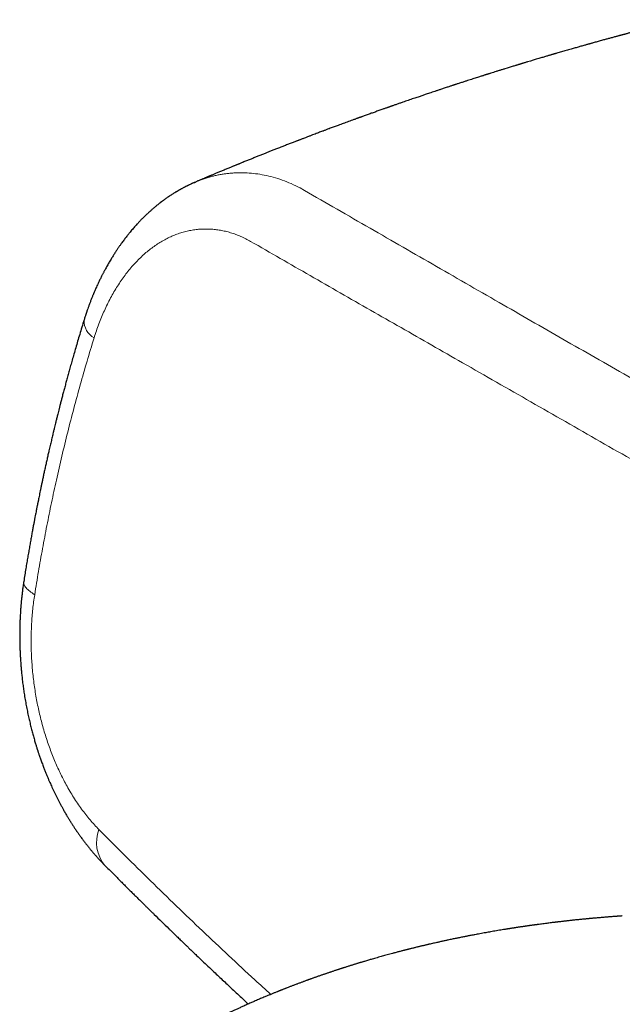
# Model space of a CAD drawing. Header units: millimetres. Extents: x 8 to 864, y 12 to 475.
# Tile 41 of 54: x 685 to 715, y 207 to 256. Entities that reach past the tile are written whole.
import ezdxf

# ---------------------------------------------------------------- set-up
doc = ezdxf.new("R2010")
doc.units = ezdxf.units.MM

msp = doc.modelspace()

# ---------------------------------------------------------------- linework, layer by layer
at = {"color": 8, "linetype": 'Continuous', "lineweight": 0, "flags": 128}
msp.add_lwpolyline([(686.092, 227.717), (686.024, 227.758), (685.96, 227.8), (685.9, 227.842), (685.845, 227.884), (685.794, 227.926), (685.748, 227.969), (685.706, 228.011), (685.669, 228.052), (685.637, 228.094), (685.61, 228.135), (685.588, 228.176), (685.57, 228.217), (685.558, 228.257), (685.551, 228.296), (685.548, 228.335), (685.551, 228.373), (685.552, 228.379)], dxfattribs=at)
at = {"color": 8, "linetype": 'Continuous', "lineweight": 0}
for centre, radius, start, end in [((689.507, 241.31), 0.964, 177.1514, 241.0923), ((690.919, 215.405), 1.757, 158.4374, 219.9923)]:
    msp.add_arc(centre, radius, start, end, dxfattribs=at)
at = {"color": 7, "linetype": 'Continuous', "lineweight": 30}
for points, knots in [([(718.194, 256.27), (718.193, 256.269), (718.161, 256.261), (718.101, 256.246), (718.017, 256.225), (717.94, 256.206), (717.87, 256.189), (717.807, 256.173), (717.749, 256.158), (717.695, 256.145), (717.639, 256.13), (717.579, 256.115), (717.513, 256.099), (717.441, 256.08), (717.367, 256.062), (717.293, 256.043), (717.221, 256.024), (717.151, 256.007), (717.085, 255.99), (717.022, 255.974), (716.957, 255.957), (716.885, 255.938), (716.803, 255.917), (716.664, 255.881), (716.467, 255.83), (716.214, 255.764), (715.959, 255.697), (715.765, 255.645), (715.635, 255.611), (715.569, 255.593), (715.502, 255.575), (715.438, 255.558), (715.379, 255.542), (715.327, 255.528), (715.283, 255.517), (715.248, 255.507), (715.219, 255.5), (715.19, 255.492), (715.154, 255.482), (715.109, 255.47), (715.057, 255.456), (714.996, 255.439), (714.927, 255.421), (714.849, 255.399), (714.765, 255.377), (714.678, 255.353), (714.592, 255.33), (714.508, 255.307), (714.426, 255.284), (714.335, 255.259), (714.236, 255.232), (714.13, 255.202), (714.026, 255.174), (713.928, 255.146), (713.841, 255.122), (713.767, 255.102), (713.706, 255.085), (713.651, 255.069), (713.6, 255.055), (713.545, 255.04), (713.481, 255.022), (713.403, 255), (713.316, 254.975), (713.221, 254.948), (713.091, 254.912), (712.926, 254.865), (712.714, 254.804), (712.488, 254.739), (712.251, 254.671), (712.076, 254.62), (711.965, 254.588), (711.918, 254.574), (711.879, 254.562), (711.846, 254.553), (711.821, 254.546), (711.793, 254.538), (711.757, 254.527), (711.706, 254.512), (711.646, 254.494), (711.577, 254.474), (711.5, 254.451), (711.414, 254.426), (711.322, 254.399), (711.228, 254.371), (710.978, 254.297), (710.735, 254.224), (710.5, 254.153), (710.431, 254.132), (710.369, 254.113), (710.314, 254.097), (710.265, 254.082), (710.223, 254.069), (710.185, 254.058), (710.146, 254.046), (710.102, 254.032), (710.051, 254.017), (709.993, 253.999), (709.927, 253.979), (709.744, 253.923), (709.534, 253.858), (709.299, 253.786), (709.153, 253.74), (709.012, 253.696), (708.878, 253.654), (708.772, 253.621), (708.69, 253.595), (708.634, 253.578), (708.584, 253.562), (708.54, 253.548), (708.503, 253.536), (708.47, 253.526), (708.432, 253.514), (708.384, 253.498), (708.323, 253.479), (708.254, 253.457), (708.172, 253.431), (708.074, 253.4), (707.963, 253.365), (707.844, 253.326), (707.718, 253.286), (707.585, 253.243), (707.467, 253.205), (707.365, 253.172), (707.282, 253.145), (707.197, 253.118), (707.117, 253.091), (707.045, 253.068), (706.988, 253.049), (706.946, 253.036), (706.917, 253.026), (706.894, 253.018), (706.872, 253.011), (706.846, 253.003), (706.809, 252.991), (706.758, 252.974), (706.69, 252.952), (706.61, 252.925), (706.522, 252.896), (706.43, 252.866), (706.338, 252.835), (706.229, 252.799), (706.104, 252.757), (705.963, 252.711), (705.831, 252.666), (705.707, 252.625), (705.595, 252.587), (705.496, 252.554), (705.406, 252.523), (705.318, 252.493), (705.226, 252.462), (705.127, 252.428), (705.019, 252.392), (704.902, 252.352), (704.776, 252.309), (704.646, 252.264), (704.512, 252.218), (704.396, 252.178), (704.298, 252.144), (704.22, 252.117), (704.141, 252.089), (704.062, 252.062), (703.985, 252.035), (703.915, 252.01), (703.858, 251.99), (703.813, 251.975), (703.779, 251.963), (703.75, 251.953), (703.726, 251.944), (703.705, 251.937), (703.682, 251.929), (703.654, 251.919), (703.617, 251.906), (703.571, 251.89), (703.516, 251.871), (703.454, 251.849), (703.343, 251.809), (703.189, 251.755), (702.996, 251.686), (702.835, 251.629), (702.704, 251.582), (702.602, 251.545), (702.506, 251.511), (702.421, 251.48), (702.354, 251.456), (702.304, 251.438), (702.268, 251.425), (702.238, 251.414), (702.212, 251.405), (702.188, 251.396), (702.159, 251.386), (702.121, 251.372), (702.072, 251.354), (702.014, 251.333), (701.949, 251.309), (701.812, 251.259), (701.614, 251.187), (701.356, 251.092), (701.157, 251.019), (701.009, 250.964), (700.913, 250.928), (700.818, 250.893), (700.727, 250.859), (700.643, 250.827), (700.568, 250.8), (700.503, 250.775), (700.442, 250.752), (700.372, 250.726), (700.288, 250.695), (700.187, 250.656), (700.075, 250.614), (699.952, 250.568), (699.821, 250.518), (699.68, 250.464), (699.554, 250.416), (699.449, 250.376), (699.373, 250.347), (699.309, 250.322), (699.257, 250.302), (699.213, 250.285), (699.171, 250.269), (699.123, 250.251), (699.068, 250.229), (699, 250.203), (698.92, 250.172), (698.83, 250.137), (698.738, 250.101), (698.644, 250.065), (698.551, 250.029), (698.456, 249.992), (698.359, 249.954), (698.258, 249.914), (698.156, 249.874), (698.059, 249.836), (697.968, 249.801), (697.882, 249.766), (697.8, 249.734), (697.72, 249.702), (697.645, 249.672), (697.57, 249.643), (697.492, 249.612), (697.407, 249.578), (697.314, 249.541), (697.196, 249.494), (697.051, 249.435), (696.879, 249.366), (696.731, 249.307), (696.61, 249.258), (696.521, 249.222), (696.436, 249.187), (696.36, 249.156), (696.298, 249.131), (696.25, 249.111), (696.213, 249.096), (696.183, 249.084), (696.153, 249.072), (696.119, 249.058), (696.074, 249.04), (696.019, 249.017), (695.955, 248.991), (695.885, 248.962), (695.811, 248.932), (695.698, 248.886), (695.549, 248.824), (695.367, 248.749), (695.222, 248.688), (695.112, 248.643), (695.038, 248.612), (694.97, 248.583), (694.909, 248.558), (694.86, 248.537), (694.821, 248.521), (694.791, 248.509), (694.765, 248.498), (694.743, 248.488), (694.723, 248.48), (694.702, 248.471), (694.674, 248.459), (694.636, 248.443), (694.588, 248.423), (694.531, 248.399), (694.469, 248.373), (694.38, 248.336), (694.269, 248.289), (694.158, 248.242), (694.093, 248.214), (694.071, 248.205)], [0, 0, 0, 0, 0.000176, 0.003891, 0.007316, 0.010451, 0.013295, 0.015847, 0.018108, 0.020296, 0.022498, 0.024929, 0.027589, 0.030477, 0.033588, 0.036605, 0.039352, 0.042401, 0.045031, 0.047363, 0.049914, 0.052885, 0.056161, 0.059741, 0.069779, 0.080027, 0.090452, 0.100837, 0.103544, 0.106246, 0.108942, 0.111626, 0.11406, 0.116129, 0.117966, 0.11937, 0.120368, 0.121499, 0.122977, 0.124766, 0.126891, 0.12935, 0.132144, 0.135341, 0.138865, 0.142417, 0.1459, 0.149313, 0.152656, 0.15593, 0.160396, 0.164726, 0.16892, 0.172976, 0.176782, 0.179503, 0.181988, 0.184237, 0.186249, 0.18817, 0.190952, 0.194126, 0.197694, 0.201615, 0.205626, 0.213625, 0.221785, 0.231631, 0.241305, 0.250769, 0.252996, 0.254921, 0.256543, 0.257862, 0.258878, 0.259664, 0.261229, 0.263307, 0.265898, 0.268645, 0.271801, 0.275366, 0.279199, 0.283039, 0.286878, 0.309902, 0.312915, 0.315769, 0.318331, 0.320602, 0.322581, 0.324269, 0.325778, 0.327286, 0.329088, 0.331184, 0.333574, 0.336257, 0.339224, 0.356079, 0.362137, 0.368211, 0.374061, 0.379568, 0.384732, 0.387228, 0.389599, 0.391688, 0.393477, 0.394967, 0.396209, 0.39756, 0.399711, 0.402202, 0.405034, 0.408205, 0.412424, 0.417058, 0.421978, 0.42718, 0.432666, 0.438434, 0.441787, 0.44523, 0.448761, 0.45225, 0.455237, 0.457684, 0.459226, 0.460434, 0.461309, 0.462142, 0.463184, 0.464435, 0.466753, 0.46956, 0.472857, 0.476633, 0.480512, 0.484295, 0.487981, 0.494076, 0.499887, 0.505414, 0.510581, 0.515231, 0.519362, 0.522887, 0.526499, 0.530256, 0.534341, 0.538824, 0.543703, 0.548972, 0.554435, 0.560001, 0.56567, 0.568897, 0.572156, 0.575447, 0.578771, 0.582058, 0.585003, 0.587567, 0.589164, 0.590567, 0.591778, 0.592795, 0.59362, 0.594456, 0.59558, 0.597151, 0.599072, 0.601343, 0.603965, 0.606848, 0.615249, 0.623287, 0.630962, 0.635393, 0.639694, 0.64377, 0.647348, 0.650409, 0.652132, 0.653635, 0.654915, 0.655974, 0.656841, 0.657939, 0.659552, 0.661602, 0.664087, 0.666918, 0.669793, 0.681278, 0.691778, 0.702192, 0.706285, 0.710336, 0.714345, 0.718258, 0.721812, 0.72492, 0.727648, 0.730045, 0.732608, 0.73638, 0.740653, 0.745399, 0.750542, 0.756075, 0.762001, 0.768313, 0.772005, 0.775204, 0.777907, 0.780116, 0.781831, 0.783473, 0.785458, 0.787785, 0.790456, 0.794042, 0.797927, 0.801838, 0.80577, 0.809725, 0.813702, 0.817701, 0.822126, 0.826502, 0.830607, 0.834426, 0.837959, 0.841564, 0.844871, 0.848061, 0.851148, 0.854374, 0.857957, 0.861896, 0.866188, 0.87304, 0.880324, 0.888041, 0.891829, 0.895713, 0.899423, 0.902646, 0.905382, 0.90729, 0.908859, 0.910091, 0.91112, 0.912571, 0.914521, 0.916816, 0.919555, 0.922684, 0.925836, 0.928938, 0.937066, 0.944834, 0.952243, 0.955611, 0.958837, 0.961753, 0.964348, 0.966623, 0.968052, 0.969317, 0.970418, 0.971356, 0.97213, 0.972959, 0.974113, 0.975759, 0.977801, 0.980238, 0.983008, 0.985754, 0.99169, 0.997204, 1, 1, 1, 1]), ([(694.026, 248.184), (694.02, 248.182), (693.995, 248.171), (693.957, 248.154), (693.915, 248.136), (693.882, 248.12), (693.839, 248.101), (693.789, 248.078), (693.741, 248.055), (693.705, 248.037), (693.677, 248.023), (693.644, 248.007), (693.607, 247.989), (693.571, 247.97), (693.534, 247.951), (693.494, 247.93), (693.447, 247.905), (693.397, 247.878), (693.353, 247.854), (693.318, 247.835), (693.288, 247.818), (693.254, 247.799), (693.217, 247.777), (693.18, 247.756), (693.148, 247.736), (693.122, 247.721), (693.099, 247.707), (693.075, 247.693), (693.045, 247.674), (693.01, 247.653), (692.961, 247.622), (692.9, 247.583), (692.823, 247.533), (692.748, 247.483), (692.676, 247.434), (692.608, 247.386), (692.527, 247.328), (692.434, 247.26), (692.33, 247.18), (692.226, 247.099), (692.122, 247.015), (692.018, 246.928), (691.914, 246.839), (691.825, 246.759), (691.751, 246.692), (691.689, 246.634), (691.628, 246.577), (691.569, 246.52), (691.509, 246.461), (691.454, 246.407), (691.407, 246.359), (691.37, 246.321), (691.332, 246.281), (691.29, 246.237), (691.248, 246.193), (691.209, 246.151), (691.156, 246.093), (691.091, 246.021), (691.016, 245.936), (690.943, 245.852), (690.867, 245.762), (690.785, 245.662), (690.707, 245.565), (690.637, 245.476), (690.577, 245.398), (690.517, 245.318), (690.455, 245.235), (690.399, 245.158), (690.352, 245.092), (690.313, 245.037), (690.278, 244.987), (690.244, 244.937), (690.206, 244.882), (690.166, 244.822), (690.121, 244.755), (690.075, 244.683), (690.028, 244.611), (689.982, 244.537), (689.934, 244.46), (689.881, 244.374), (689.827, 244.282), (689.771, 244.188), (689.717, 244.093), (689.662, 243.996), (689.611, 243.902), (689.568, 243.824), (689.534, 243.759), (689.505, 243.704), (689.476, 243.649), (689.446, 243.591), (689.413, 243.525), (689.374, 243.448), (689.324, 243.346), (689.268, 243.23), (689.21, 243.106), (689.16, 242.994), (689.116, 242.895), (689.079, 242.81), (689.052, 242.747), (689.033, 242.702), (689.02, 242.671), (689.005, 242.637), (688.989, 242.596), (688.968, 242.546), (688.944, 242.485), (688.916, 242.416), (688.876, 242.316), (688.829, 242.192), (688.776, 242.05), (688.729, 241.918), (688.694, 241.815), (688.668, 241.74), (688.651, 241.69), (688.634, 241.64), (688.617, 241.587), (688.597, 241.525), (688.572, 241.447), (688.554, 241.389), (688.544, 241.358)], [0, 0, 0, 0, 0.0023689, 0.0088971, 0.013748, 0.0178727, 0.0220251, 0.0302399, 0.0374013, 0.0408619, 0.0442112, 0.048539, 0.0537699, 0.058668, 0.0628991, 0.0682868, 0.0746302, 0.0817453, 0.088019, 0.0921071, 0.0958158, 0.1002794, 0.1055798, 0.1108201, 0.1152793, 0.1187406, 0.1213171, 0.1244519, 0.128585, 0.1336876, 0.1387438, 0.1485385, 0.1590611, 0.1708046, 0.1798438, 0.1894613, 0.1995554, 0.2144831, 0.2295607, 0.2449117, 0.26032, 0.275803, 0.2914584, 0.307544, 0.3167183, 0.3259899, 0.3365664, 0.3455208, 0.3540692, 0.3653318, 0.3717874, 0.3770447, 0.3832471, 0.3906571, 0.3977399, 0.404039, 0.410172, 0.4242926, 0.4368411, 0.4487703, 0.4618392, 0.4763762, 0.4924706, 0.5035909, 0.5143719, 0.5252972, 0.5368854, 0.548803, 0.5569878, 0.5640687, 0.5707859, 0.5774798, 0.5841508, 0.5926519, 0.6012873, 0.6108115, 0.6206264, 0.6297205, 0.6393315, 0.6501846, 0.662805, 0.6742068, 0.6858916, 0.6983725, 0.7101394, 0.7205143, 0.7271706, 0.7338283, 0.7404772, 0.7471427, 0.7548601, 0.7641394, 0.774957, 0.7909792, 0.8054721, 0.8184392, 0.8298813, 0.8396685, 0.8477252, 0.8516633, 0.8550014, 0.8585299, 0.8631576, 0.8688852, 0.8757119, 0.8836372, 0.8924479, 0.9094249, 0.9251635, 0.9396655, 0.9530074, 0.9587008, 0.9642162, 0.9695539, 0.9747907, 0.9813449, 0.9897482, 1, 1, 1, 1]), ([(694.026, 248.185), (694.035, 248.189), (694.049, 248.196), (694.065, 248.202), (694.071, 248.204)], [0, 0, 0, 0, 0.54402, 1, 1, 1, 1]), ([(688.544, 241.358), (688.507, 241.236), (688.434, 240.998), (688.328, 240.646), (688.227, 240.308), (688.132, 239.982), (688.041, 239.67), (687.958, 239.376), (687.88, 239.101), (687.808, 238.843), (687.74, 238.597), (687.677, 238.363), (687.614, 238.132), (687.554, 237.908), (687.497, 237.689), (687.443, 237.485), (687.394, 237.296), (687.35, 237.122), (687.309, 236.964), (687.273, 236.82), (687.241, 236.696), (687.215, 236.589), (687.192, 236.498), (687.171, 236.412), (687.149, 236.325), (687.124, 236.222), (687.094, 236.102), (687.061, 235.963), (687.02, 235.796), (686.973, 235.598), (686.918, 235.366), (686.86, 235.118), (686.805, 234.878), (686.753, 234.651), (686.705, 234.438), (686.656, 234.219), (686.607, 233.999), (686.561, 233.785), (686.517, 233.584), (686.477, 233.393), (686.438, 233.213), (686.402, 233.041), (686.369, 232.88), (686.338, 232.732), (686.311, 232.596), (686.286, 232.474), (686.267, 232.38), (686.254, 232.313), (686.246, 232.273), (686.24, 232.247), (686.237, 232.229), (686.234, 232.215), (686.23, 232.194), (686.223, 232.159), (686.212, 232.105), (686.198, 232.031), (686.179, 231.939), (686.158, 231.829), (686.133, 231.701), (686.105, 231.557), (686.075, 231.397), (686.042, 231.223), (686.006, 231.032), (685.968, 230.824), (685.927, 230.599), (685.883, 230.358), (685.839, 230.107), (685.794, 229.848), (685.748, 229.582), (685.701, 229.302), (685.652, 229.007), (685.602, 228.698), (685.569, 228.487), (685.552, 228.379)], [0, 0, 0, 0, 0.02884, 0.056604, 0.083295, 0.108912, 0.133456, 0.156928, 0.178077, 0.198274, 0.21752, 0.235813, 0.253155, 0.271387, 0.288434, 0.304297, 0.318977, 0.332472, 0.344784, 0.355912, 0.365856, 0.373762, 0.380717, 0.387061, 0.393773, 0.400915, 0.410917, 0.421657, 0.433133, 0.449658, 0.467504, 0.486672, 0.507162, 0.522803, 0.539135, 0.556159, 0.573399, 0.589773, 0.605238, 0.619794, 0.63344, 0.646761, 0.659085, 0.67041, 0.680738, 0.690068, 0.698392, 0.702303, 0.70532, 0.707444, 0.708451, 0.709269, 0.710803, 0.713108, 0.717382, 0.723027, 0.730043, 0.738431, 0.748191, 0.759323, 0.771301, 0.784543, 0.799049, 0.814821, 0.831858, 0.85016, 0.869729, 0.888778, 0.908893, 0.930071, 0.952315, 0.975625, 1, 1, 1, 1]), ([(685.552, 228.379), (685.54, 228.303), (685.518, 228.155), (685.488, 227.938), (685.463, 227.734), (685.442, 227.543), (685.425, 227.365), (685.409, 227.191), (685.396, 227.023), (685.385, 226.863), (685.377, 226.721), (685.371, 226.606), (685.366, 226.515), (685.363, 226.446), (685.361, 226.387), (685.359, 226.341), (685.358, 226.305), (685.357, 226.277), (685.356, 226.25), (685.355, 226.214), (685.354, 226.165), (685.353, 226.105), (685.351, 226.04), (685.35, 225.972), (685.349, 225.906), (685.348, 225.818), (685.348, 225.71), (685.348, 225.585), (685.35, 225.467), (685.352, 225.332), (685.355, 225.17), (685.362, 224.974), (685.371, 224.76), (685.384, 224.528), (685.401, 224.29), (685.42, 224.048), (685.443, 223.803), (685.471, 223.546), (685.504, 223.277), (685.541, 223.006), (685.584, 222.723), (685.632, 222.435), (685.685, 222.142), (685.741, 221.861), (685.8, 221.592), (685.859, 221.335), (685.92, 221.089), (685.981, 220.855), (686.033, 220.665), (686.075, 220.518), (686.106, 220.414), (686.134, 220.319), (686.16, 220.236), (686.182, 220.165), (686.199, 220.11), (686.211, 220.071), (686.22, 220.044), (686.227, 220.021), (686.235, 219.998), (686.244, 219.969), (686.257, 219.929), (686.274, 219.879), (686.295, 219.817), (686.331, 219.71), (686.383, 219.558), (686.455, 219.359), (686.528, 219.165), (686.598, 218.983), (686.663, 218.821), (686.726, 218.67), (686.785, 218.529), (686.842, 218.399), (686.895, 218.279), (686.951, 218.156), (687.01, 218.029), (687.074, 217.895), (687.138, 217.762), (687.204, 217.63), (687.261, 217.518), (687.308, 217.428), (687.343, 217.363), (687.372, 217.308), (687.397, 217.26), (687.423, 217.213), (687.453, 217.159), (687.488, 217.095), (687.527, 217.025), (687.571, 216.947), (687.621, 216.861), (687.668, 216.78), (687.713, 216.705), (687.751, 216.641), (687.786, 216.584), (687.815, 216.536), (687.84, 216.496), (687.864, 216.457), (687.891, 216.414), (687.921, 216.366), (687.955, 216.313), (687.993, 216.254), (688.034, 216.191), (688.078, 216.124), (688.126, 216.053), (688.176, 215.979), (688.226, 215.906), (688.273, 215.839), (688.315, 215.78), (688.376, 215.694), (688.459, 215.58), (688.56, 215.445), (688.66, 215.316), (688.758, 215.192), (688.842, 215.088), (688.91, 215.006), (688.958, 214.949), (689.003, 214.897), (689.042, 214.851), (689.081, 214.806), (689.125, 214.756), (689.178, 214.696), (689.238, 214.63), (689.299, 214.563), (689.36, 214.497), (689.424, 214.43), (689.496, 214.355), (689.547, 214.304), (689.574, 214.276)], [0, 0, 0, 0, 0.015072, 0.029259, 0.042566, 0.054994, 0.066548, 0.077227, 0.088696, 0.098956, 0.108011, 0.115863, 0.12101, 0.125466, 0.129211, 0.132149, 0.13442, 0.136024, 0.137434, 0.139711, 0.142895, 0.146728, 0.151121, 0.155422, 0.159595, 0.163642, 0.172214, 0.180153, 0.187459, 0.194639, 0.20587, 0.218254, 0.231793, 0.246485, 0.262331, 0.276952, 0.292436, 0.308784, 0.325998, 0.343555, 0.360637, 0.380146, 0.398983, 0.417149, 0.434643, 0.451467, 0.467621, 0.483105, 0.49792, 0.505407, 0.512535, 0.51891, 0.52452, 0.529364, 0.533444, 0.535556, 0.537385, 0.53893, 0.540248, 0.542136, 0.544799, 0.548264, 0.552531, 0.557464, 0.570099, 0.583871, 0.598781, 0.610792, 0.622284, 0.633083, 0.643191, 0.652608, 0.661334, 0.66937, 0.679523, 0.689378, 0.699282, 0.709235, 0.719238, 0.72486, 0.729927, 0.734159, 0.737555, 0.740865, 0.745099, 0.750262, 0.755631, 0.761723, 0.768538, 0.776076, 0.781184, 0.786544, 0.791325, 0.795175, 0.798096, 0.801255, 0.804712, 0.808615, 0.812965, 0.817805, 0.823369, 0.828746, 0.834683, 0.841182, 0.84768, 0.853379, 0.85832, 0.863049, 0.875772, 0.888283, 0.899139, 0.91061, 0.922402, 0.928018, 0.933612, 0.93862, 0.942903, 0.946585, 0.951657, 0.957508, 0.96403, 0.971165, 0.977212, 0.983953, 0.991548, 1, 1, 1, 1]), ([(689.574, 214.276), (689.643, 214.206), (689.781, 214.068), (689.983, 213.865), (690.178, 213.67), (690.366, 213.482), (690.545, 213.304), (690.715, 213.134), (690.878, 212.973), (691.033, 212.819), (691.182, 212.672), (691.324, 212.532), (691.459, 212.398), (691.587, 212.272), (691.708, 212.154), (691.82, 212.043), (691.927, 211.939), (692.116, 211.753), (692.394, 211.482), (692.669, 211.214), (692.857, 211.032), (692.954, 210.938), (693.052, 210.843), (693.147, 210.752), (693.237, 210.665), (693.32, 210.584), (693.397, 210.51), (693.466, 210.444), (693.526, 210.387), (693.578, 210.337), (693.627, 210.289), (693.68, 210.239), (693.74, 210.181), (693.807, 210.117), (693.881, 210.045), (693.962, 209.968), (694.048, 209.886), (694.198, 209.743), (694.414, 209.536), (694.7, 209.265), (694.971, 209.008), (695.228, 208.766), (695.468, 208.54), (695.714, 208.309), (695.967, 208.072), (696.226, 207.83), (696.471, 207.602), (696.629, 207.455), (696.699, 207.391)], [0, 0, 0, 0, 0.0301658, 0.0592284, 0.0871881, 0.1140451, 0.1397997, 0.1640214, 0.1871801, 0.209276, 0.2303091, 0.2506762, 0.2699371, 0.2880919, 0.3051408, 0.3210839, 0.3359365, 0.350434, 0.4015758, 0.4533406, 0.467001, 0.4807041, 0.49445, 0.5080969, 0.5207207, 0.5321544, 0.5432705, 0.5529705, 0.5612544, 0.5681288, 0.5747915, 0.5821357, 0.5901614, 0.5997768, 0.6102167, 0.621481, 0.6335664, 0.6460805, 0.6842796, 0.7239081, 0.7649656, 0.7972807, 0.8304289, 0.86441, 0.899224, 0.9349965, 0.9714916, 1, 1, 1, 1]), ([(715.274, 211.762), (715.272, 211.762), (715.254, 211.761), (715.218, 211.758), (715.164, 211.754), (715.111, 211.751), (715.063, 211.747), (715.019, 211.744), (714.971, 211.74), (714.92, 211.737), (714.872, 211.733), (714.82, 211.729), (714.757, 211.724), (714.686, 211.719), (714.617, 211.714), (714.548, 211.708), (714.475, 211.702), (714.397, 211.696), (714.314, 211.689), (714.221, 211.681), (714.122, 211.673), (714.026, 211.665), (713.943, 211.657), (713.873, 211.651), (713.809, 211.645), (713.746, 211.639), (713.687, 211.634), (713.633, 211.629), (713.536, 211.62), (713.392, 211.606), (713.2, 211.587), (713.004, 211.567), (712.81, 211.546), (712.661, 211.53), (712.554, 211.518), (712.482, 211.51), (712.407, 211.502), (712.329, 211.493), (712.247, 211.484), (712.176, 211.475), (712.121, 211.469), (712.086, 211.465), (712.051, 211.46), (712.011, 211.456), (711.968, 211.45), (711.925, 211.445), (711.887, 211.441), (711.826, 211.433), (711.741, 211.423), (711.63, 211.409), (711.513, 211.394), (711.393, 211.379), (711.269, 211.362), (711.156, 211.347), (711.066, 211.335), (711.001, 211.326), (710.953, 211.32), (710.91, 211.314), (710.868, 211.308), (710.823, 211.302), (710.773, 211.295), (710.722, 211.288), (710.672, 211.281), (710.62, 211.273), (710.566, 211.266), (710.514, 211.258), (710.468, 211.251), (710.422, 211.245), (710.373, 211.237), (710.32, 211.23), (710.268, 211.222), (710.217, 211.214), (710.164, 211.206), (710.103, 211.197), (710.035, 211.187), (709.967, 211.177), (709.909, 211.168), (709.857, 211.16), (709.807, 211.152), (709.758, 211.144), (709.713, 211.137), (709.67, 211.13), (709.625, 211.123), (709.577, 211.115), (709.528, 211.108), (709.484, 211.1), (709.409, 211.088), (709.306, 211.071), (709.164, 211.048), (709.023, 211.024), (708.877, 210.999), (708.74, 210.975), (708.612, 210.953), (708.484, 210.93), (708.35, 210.906), (708.206, 210.879), (708.075, 210.855), (707.963, 210.834), (707.874, 210.817), (707.791, 210.801), (707.708, 210.785), (707.63, 210.77), (707.551, 210.755), (707.473, 210.739), (707.385, 210.722), (707.289, 210.703), (707.195, 210.684), (707.104, 210.665), (707.018, 210.647), (706.927, 210.629), (706.826, 210.608), (706.722, 210.586), (706.626, 210.565), (706.541, 210.547), (706.463, 210.53), (706.384, 210.513), (706.301, 210.495), (706.223, 210.478), (706.145, 210.46), (706.057, 210.441), (705.956, 210.418), (705.842, 210.392), (705.748, 210.371), (705.676, 210.354), (705.63, 210.343), (705.588, 210.334), (705.543, 210.323), (705.485, 210.309), (705.419, 210.294), (705.352, 210.278), (705.289, 210.263), (705.23, 210.249), (705.178, 210.236), (705.134, 210.226), (705.091, 210.215), (705.036, 210.202), (704.971, 210.186), (704.899, 210.168), (704.827, 210.15), (704.755, 210.133), (704.693, 210.117), (704.641, 210.104), (704.595, 210.092), (704.547, 210.08), (704.502, 210.068), (704.463, 210.059), (704.429, 210.05), (704.383, 210.038), (704.324, 210.023), (704.25, 210.004), (704.171, 209.983), (704.089, 209.961), (704.005, 209.939), (703.931, 209.92), (703.841, 209.896), (703.732, 209.866), (703.598, 209.83), (703.474, 209.796), (703.35, 209.761), (703.227, 209.727), (703.1, 209.691), (702.976, 209.656), (702.864, 209.623), (702.765, 209.594), (702.668, 209.566), (702.571, 209.538), (702.483, 209.511), (702.413, 209.491), (702.358, 209.474), (702.306, 209.459), (702.26, 209.445), (702.219, 209.432), (702.176, 209.419), (702.125, 209.404), (702.064, 209.385), (702, 209.365), (701.934, 209.345), (701.87, 209.325), (701.807, 209.305), (701.744, 209.286), (701.676, 209.264), (701.607, 209.242), (701.538, 209.22), (701.473, 209.2), (701.419, 209.182), (701.377, 209.169), (701.347, 209.159), (701.315, 209.149), (701.278, 209.137), (701.235, 209.123), (701.191, 209.108), (701.148, 209.095), (701.105, 209.08), (701.056, 209.064), (700.998, 209.045), (700.933, 209.024), (700.866, 209.001), (700.804, 208.98), (700.744, 208.96), (700.682, 208.939), (700.618, 208.917), (700.558, 208.897), (700.506, 208.879), (700.45, 208.86), (700.389, 208.839), (700.323, 208.816), (700.253, 208.792), (700.181, 208.767), (700.111, 208.742), (700.048, 208.72), (699.989, 208.699), (699.93, 208.678), (699.869, 208.656), (699.81, 208.635), (699.756, 208.615), (699.712, 208.6), (699.676, 208.587), (699.642, 208.574), (699.598, 208.558), (699.543, 208.538), (699.481, 208.515), (699.418, 208.492), (699.355, 208.469), (699.289, 208.444), (699.221, 208.419), (699.154, 208.394), (699.086, 208.368), (699.017, 208.342), (698.949, 208.316), (698.882, 208.291), (698.815, 208.265), (698.744, 208.238), (698.671, 208.21), (698.609, 208.185), (698.556, 208.164), (698.513, 208.148), (698.469, 208.13), (698.42, 208.111), (698.37, 208.091), (698.326, 208.074), (698.291, 208.06), (698.264, 208.049), (698.236, 208.038), (698.203, 208.025), (698.166, 208.01), (698.117, 207.99), (698.058, 207.966), (697.991, 207.939), (697.923, 207.912), (697.854, 207.883), (697.784, 207.854), (697.702, 207.821), (697.614, 207.784), (697.513, 207.742), (697.415, 207.7), (697.311, 207.656), (697.207, 207.612), (697.1, 207.566), (697.001, 207.523), (696.91, 207.484), (696.82, 207.444), (696.726, 207.403), (696.625, 207.358), (696.522, 207.312), (696.425, 207.268), (696.333, 207.227), (696.253, 207.191), (696.177, 207.156), (696.101, 207.121), (696.023, 207.085), (695.894, 207.025), (695.721, 206.944), (695.494, 206.836), (695.274, 206.73), (695.047, 206.619), (694.876, 206.534), (694.752, 206.471), (694.685, 206.438), (694.617, 206.403), (694.552, 206.37), (694.489, 206.338), (694.431, 206.308), (694.38, 206.281), (694.344, 206.263), (694.329, 206.255), (694.325, 206.253)], [0, 0, 0, 0, 0.000205, 0.002326, 0.004716, 0.007166, 0.009166, 0.010826, 0.012912, 0.015344, 0.017419, 0.019078, 0.022107, 0.025567, 0.028136, 0.031124, 0.034518, 0.03747, 0.041251, 0.045323, 0.049552, 0.054049, 0.057748, 0.060343, 0.063179, 0.065998, 0.068581, 0.070773, 0.073119, 0.081178, 0.089471, 0.098116, 0.106717, 0.114883, 0.117596, 0.120783, 0.124201, 0.127447, 0.13105, 0.134903, 0.136775, 0.13826, 0.139601, 0.141331, 0.143437, 0.14538, 0.146967, 0.148408, 0.153373, 0.158193, 0.163048, 0.168731, 0.17408, 0.179467, 0.183699, 0.1859, 0.188148, 0.190009, 0.191651, 0.193664, 0.196017, 0.198222, 0.200385, 0.202642, 0.205182, 0.207591, 0.209498, 0.211354, 0.213658, 0.216116, 0.218415, 0.220594, 0.222786, 0.225535, 0.22876, 0.231877, 0.234515, 0.236587, 0.238834, 0.241137, 0.243138, 0.244952, 0.246825, 0.249145, 0.251382, 0.253386, 0.255155, 0.261337, 0.267333, 0.274126, 0.280431, 0.286947, 0.2926, 0.297713, 0.304322, 0.310756, 0.317304, 0.322064, 0.325974, 0.329503, 0.333366, 0.337196, 0.340238, 0.34415, 0.34789, 0.352245, 0.35729, 0.360852, 0.364649, 0.369121, 0.373448, 0.378543, 0.383383, 0.386673, 0.390327, 0.394156, 0.397675, 0.401759, 0.405048, 0.408476, 0.413899, 0.419113, 0.424405, 0.426981, 0.429137, 0.430801, 0.432818, 0.435441, 0.438961, 0.442025, 0.444805, 0.447815, 0.450197, 0.452169, 0.453956, 0.456191, 0.459895, 0.46307, 0.466413, 0.469917, 0.473182, 0.475146, 0.477308, 0.47967, 0.481906, 0.483734, 0.485156, 0.486627, 0.490135, 0.49368, 0.497117, 0.501212, 0.505438, 0.509, 0.511644, 0.518306, 0.524475, 0.530754, 0.536033, 0.542302, 0.548329, 0.554318, 0.559863, 0.564638, 0.568637, 0.573807, 0.578753, 0.581344, 0.583975, 0.586622, 0.58892, 0.590658, 0.592595, 0.59515, 0.59806, 0.601508, 0.604518, 0.607659, 0.610872, 0.613772, 0.616871, 0.620839, 0.623816, 0.627022, 0.630362, 0.631802, 0.633197, 0.634738, 0.636556, 0.638651, 0.640995, 0.643142, 0.644934, 0.647435, 0.650296, 0.653546, 0.657075, 0.660174, 0.662778, 0.665953, 0.669425, 0.672365, 0.674823, 0.677254, 0.680745, 0.683862, 0.687115, 0.691208, 0.694727, 0.697615, 0.700676, 0.703554, 0.706473, 0.709862, 0.712473, 0.714677, 0.716384, 0.71792, 0.719903, 0.723012, 0.726228, 0.729409, 0.732535, 0.735767, 0.739475, 0.742917, 0.745973, 0.74978, 0.753475, 0.756425, 0.760009, 0.763821, 0.767294, 0.771152, 0.773395, 0.775522, 0.777755, 0.780261, 0.783029, 0.785531, 0.787105, 0.788356, 0.789744, 0.791452, 0.793424, 0.795447, 0.799123, 0.802591, 0.805866, 0.809683, 0.813468, 0.816795, 0.822448, 0.827298, 0.83262, 0.837943, 0.843614, 0.849092, 0.854749, 0.859372, 0.863543, 0.869018, 0.874363, 0.879687, 0.885426, 0.890069, 0.894426, 0.898265, 0.902249, 0.906771, 0.910862, 0.923105, 0.934936, 0.94781, 0.959301, 0.972319, 0.976222, 0.979851, 0.983539, 0.987621, 0.990684, 0.994005, 0.997498, 0.999243, 1, 1, 1, 1])]:
    msp.add_open_spline(points, degree=3, knots=knots, dxfattribs=at)
at = {"color": 8, "linetype": 'Continuous', "lineweight": 0}
for points, knots in [([(694.071, 248.204), (694.199, 248.256), (694.463, 248.362), (694.795, 248.462), (695.061, 248.528), (695.253, 248.568), (695.446, 248.602), (695.64, 248.629), (695.836, 248.65), (696.033, 248.663), (696.301, 248.673), (696.645, 248.666), (697.068, 248.628), (697.5, 248.557), (697.94, 248.452), (698.386, 248.31), (698.835, 248.134), (699.131, 247.987), (699.281, 247.912)], [0, 0, 0, 0, 0.076381, 0.157746, 0.194535, 0.231468, 0.268536, 0.305729, 0.343037, 0.380451, 0.41796, 0.495669, 0.57547, 0.657206, 0.740711, 0.825806, 0.912302, 1, 1, 1, 1]), ([(699.281, 247.912), (699.822, 247.6), (700.903, 246.977), (702.537, 246.035), (704.18, 245.089), (705.831, 244.139), (707.489, 243.186), (709.124, 242.247), (710.735, 241.322), (712.326, 240.409), (713.929, 239.489), (715.543, 238.563), (717.165, 237.633), (718.796, 236.699), (720.434, 235.76), (722.08, 234.817), (723.733, 233.87), (725.385, 232.924), (727.034, 231.979), (728.682, 231.035), (730.338, 230.086), (732.013, 229.126), (733.706, 228.155), (735.418, 227.174), (737.138, 226.187), (738.867, 225.195), (740.593, 224.203), (742.317, 223.213), (744.039, 222.223), (745.768, 221.229), (747.517, 220.222), (749.285, 219.204), (751.072, 218.173), (752.866, 217.138), (754.666, 216.098), (756.473, 215.054), (758.287, 214.005), (760.106, 212.952), (761.932, 211.895), (763.763, 210.834), (765.601, 209.769), (767.446, 208.699), (769.287, 207.63), (771.123, 206.564), (772.955, 205.501), (774.794, 204.433), (776.651, 203.354), (778.528, 202.263), (780.424, 201.161), (782.326, 200.056), (784.233, 198.948), (786.145, 197.836), (788.064, 196.721), (789.909, 195.649), (791.68, 194.62), (793.376, 193.636), (795.076, 192.648), (796.782, 191.658), (798.49, 190.667), (800.2, 189.675), (801.913, 188.682), (803.781, 187.599), (805.806, 186.426), (807.99, 185.161), (810.185, 183.891), (812.391, 182.616), (813.868, 181.762), (814.608, 181.335)], [0, 0, 0, 0, 0.016498, 0.032971, 0.049417, 0.065836, 0.082225, 0.098585, 0.113981, 0.129387, 0.144876, 0.160356, 0.175827, 0.191289, 0.206741, 0.222183, 0.237614, 0.253035, 0.268176, 0.283321, 0.298471, 0.313625, 0.329058, 0.344496, 0.359938, 0.375384, 0.390834, 0.406012, 0.421194, 0.436379, 0.451568, 0.467071, 0.482576, 0.498084, 0.513568, 0.529051, 0.544535, 0.560021, 0.575474, 0.590929, 0.606384, 0.621841, 0.637298, 0.65248, 0.667663, 0.682847, 0.698031, 0.713526, 0.729021, 0.744517, 0.759993, 0.775459, 0.79093, 0.806404, 0.819947, 0.833492, 0.84704, 0.860588, 0.874139, 0.887616, 0.901109, 0.914623, 0.93164, 0.948687, 0.965764, 0.982869, 1, 1, 1, 1]), ([(696.816, 245.26), (696.735, 245.305), (696.573, 245.394), (696.326, 245.509), (696.076, 245.61), (695.823, 245.694), (695.569, 245.763), (695.316, 245.815), (695.064, 245.851), (694.812, 245.872), (694.557, 245.877), (694.3, 245.867), (694.043, 245.841), (693.787, 245.798), (693.533, 245.739), (693.281, 245.664), (693.033, 245.574), (692.789, 245.469), (692.549, 245.348), (692.311, 245.211), (692.076, 245.058), (691.844, 244.888), (691.616, 244.703), (691.394, 244.503), (691.179, 244.29), (690.971, 244.065), (690.771, 243.83), (690.577, 243.581), (690.389, 243.318), (690.206, 243.042), (690.03, 242.753), (689.862, 242.454), (689.702, 242.142), (689.551, 241.822), (689.409, 241.494), (689.277, 241.16), (689.153, 240.818), (689.078, 240.583), (689.041, 240.466)], [0, 0, 0, 0, 0.0280905, 0.0561678, 0.0842764, 0.112461, 0.1406227, 0.1681377, 0.1956179, 0.223105, 0.250641, 0.2787214, 0.3066904, 0.3345939, 0.3624778, 0.3905439, 0.418131, 0.4456006, 0.4729999, 0.5003765, 0.5282723, 0.5561678, 0.584113, 0.6121575, 0.6401615, 0.6675161, 0.6948723, 0.7222745, 0.7497664, 0.7777574, 0.8056875, 0.833602, 0.861546, 0.8896662, 0.9173104, 0.944885, 0.9724337, 1, 1, 1, 1]), ([(696.816, 245.26), (697.307, 244.978), (698.289, 244.414), (699.775, 243.562), (701.268, 242.706), (702.772, 241.845), (704.284, 240.979), (705.806, 240.108), (707.387, 239.203), (709.03, 238.264), (710.735, 237.29), (712.45, 236.309), (714.175, 235.323), (715.911, 234.331), (717.657, 233.334), (719.413, 232.331), (721.179, 231.322), (722.955, 230.307), (724.73, 229.292), (726.503, 228.278), (728.275, 227.265), (730.055, 226.246), (731.25, 225.562), (731.847, 225.22)], [0, 0, 0, 0, 0.0447702, 0.089545, 0.1343243, 0.1791076, 0.2238949, 0.2686859, 0.3134802, 0.3627575, 0.4120382, 0.4613218, 0.5106081, 0.5598965, 0.6091867, 0.6584783, 0.7077708, 0.7570638, 0.8063568, 0.8547692, 0.9031809, 0.9515913, 1, 1, 1, 1]), ([(689.041, 240.466), (688.923, 240.079), (688.688, 239.306), (688.354, 238.138), (688.034, 236.965), (687.731, 235.785), (687.442, 234.6), (687.174, 233.431), (686.926, 232.28), (686.696, 231.147), (686.481, 230.008), (686.278, 228.866), (686.154, 228.1), (686.092, 227.717)], [0, 0, 0, 0, 0.093392, 0.186744, 0.280065, 0.373366, 0.466656, 0.559944, 0.647908, 0.735888, 0.823892, 0.911926, 1, 1, 1, 1]), ([(686.092, 227.717), (686.074, 227.599), (686.039, 227.363), (685.997, 227.004), (685.963, 226.641), (685.939, 226.274), (685.923, 225.908), (685.916, 225.542), (685.918, 225.178), (685.928, 224.813), (685.947, 224.444), (685.974, 224.073), (686.01, 223.701), (686.055, 223.33), (686.108, 222.96), (686.169, 222.594), (686.239, 222.232), (686.316, 221.875), (686.401, 221.523), (686.494, 221.172), (686.596, 220.825), (686.706, 220.48), (686.823, 220.141), (686.947, 219.809), (687.078, 219.485), (687.214, 219.171), (687.355, 218.867), (687.503, 218.569), (687.663, 218.266), (687.837, 217.959), (688.025, 217.651), (688.22, 217.354), (688.421, 217.068), (688.629, 216.794), (688.842, 216.532), (689.061, 216.283), (689.211, 216.128), (689.286, 216.051)], [0, 0, 0, 0, 0.028102, 0.056179, 0.084273, 0.112424, 0.140539, 0.168026, 0.195494, 0.222978, 0.250517, 0.278564, 0.306543, 0.334496, 0.362462, 0.390571, 0.418198, 0.445762, 0.473302, 0.500858, 0.528857, 0.556836, 0.584836, 0.612896, 0.640858, 0.668162, 0.695476, 0.722839, 0.750287, 0.781359, 0.812421, 0.843525, 0.874725, 0.906027, 0.937305, 0.968612, 1, 1, 1, 1]), ([(689.286, 216.051), (689.711, 215.624), (690.558, 214.773), (691.842, 213.508), (693.129, 212.257), (694.422, 211.02), (695.72, 209.798), (696.849, 208.747), (697.55, 208.107), (697.814, 207.867)], [0, 0, 0, 0, 0.1537009, 0.3065853, 0.4586604, 0.6099332, 0.7604108, 0.9101, 1, 1, 1, 1])]:
    msp.add_open_spline(points, degree=3, knots=knots, dxfattribs=at)

doc.saveas('drawing.dxf')
